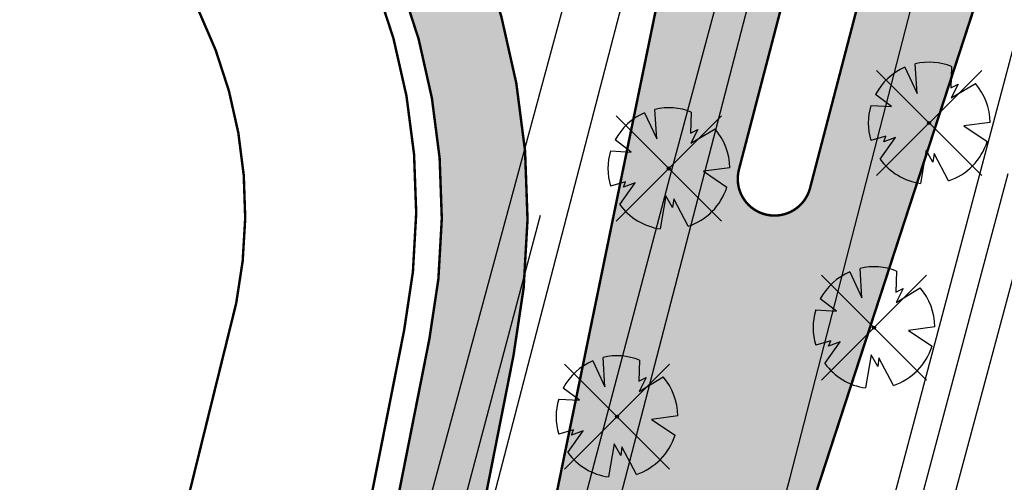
# Model space of a CAD drawing. Header units: metres. Extents: x 102000 to 105000, y 414600 to 420766.
# Tile 109 of 256: x 103277 to 103317, y 418346 to 418365. Entities that reach past the tile are written whole.
import ezdxf

# ---------------------------------------------------------------- set-up
doc = ezdxf.new("R2010")
doc.units = ezdxf.units.M
doc.layers.get('0').update_dxf_attribs({"color": 8})
for name, color, linetype, lineweight in [('00-Ontwerp DKIV', 8, 'Continuous', 0), ('N-WE-GR-GRAS-A', 252, 'Continuous', 18), ('N-WE-GR-OEVERBEPLANTING-A', 252, 'Continuous', 18)]:
    doc.layers.add(name, color=color, linetype=linetype, lineweight=lineweight)
doc.layers.add('N-WE-GW-WATERGANG_SLOOT_INSTEEK-G', color=7, linetype='Continuous', lineweight=5, true_color=0x00ff01)

msp = doc.modelspace()

# ---------------------------------------------------------------- hatches: boundary and pattern name
at = {"layer": '00-Ontwerp DKIV', "transparency": 33554623}
h = msp.add_hatch(color=256, dxfattribs=at)
h.dxf.hatch_style = 1
edge = h.paths.add_edge_path()
edge.add_line((102886.898878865, 416781.553969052), (102904.8372260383, 416850.6371436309))
edge.add_line((102904.8372260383, 416850.6371436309), (102928.1882489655, 416939.1485915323))
edge.add_line((102928.1882489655, 416939.1485915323), (102953.559291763, 417035.8589529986))
edge.add_line((102953.559291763, 417035.8589529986), (102978.8715871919, 417132.5926626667))
edge.add_line((102978.8715871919, 417132.5926626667), (103004.2185386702, 417229.3225914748))
edge.add_line((103004.2185386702, 417229.3225914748), (103029.5324130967, 417326.0664990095))
edge.add_line((103029.5324130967, 417326.0664990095), (103055.6765003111, 417425.9534003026))
edge.add_line((103055.6765003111, 417425.9534003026), (103080.1687211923, 417519.5579864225))
edge.add_line((103080.1687211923, 417519.5579864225), (103105.5634584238, 417616.3363683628))
edge.add_line((103105.5634584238, 417616.3363683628), (103130.8386591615, 417713.0106111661))
edge.add_line((103130.8386591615, 417713.0106111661), (103156.0426636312, 417809.797978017))
edge.add_line((103156.0426636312, 417809.797978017), (103181.4879778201, 417906.511612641))
edge.add_line((103181.4879778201, 417906.511612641), (103206.3788686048, 418001.7165730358))
edge.add_arc((103225.6921204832, 417996.4181123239), 20.02686655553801, 148.2907491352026, 164.6587368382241, ccw=False)
edge.add_arc((103191.64122452, 418017.4582294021), 19.99999999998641, 328.2852425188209, 344.895638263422)
edge.add_line((103210.9502804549, 418012.2466692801), (103219.0200194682, 418043.1025503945))
edge.add_arc((103199.6840406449, 418048.2063847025), 19.9982299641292, 345.2137160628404, 362.3340081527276)
edge.add_arc((103239.6510389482, 418049.8324603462), 20.00183358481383, 165.3297082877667, 182.3256327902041, ccw=False)
edge.add_line((103220.3012811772, 418054.8980522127), (103232.1197067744, 418100.0408471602))
edge.add_line((103232.1197067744, 418100.0408471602), (103242.557587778, 418140.060732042))
edge.add_line((103242.557587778, 418140.060732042), (103250.1617513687, 418168.9670918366))
edge.add_line((103250.1617513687, 418168.9670918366), (103293.8845203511, 418334.4644688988))
edge.add_line((103293.8845203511, 418334.4644688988), (103297.1714545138, 418351.0962431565))
edge.add_arc((103267.4954396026, 418356.9611079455), 30.2499999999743, 348.8207063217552, 407.055072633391)
edge.add_arc((103314.5047993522, 418407.469722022), 38.74999999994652, 204.5182832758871, 227.055072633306, ccw=False)
edge.add_arc((103314.5047993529, 418407.4697220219), 38.75000000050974, 197.2059602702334, 204.518283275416, ccw=False)
edge.add_arc((103314.5047993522, 418407.469722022), 38.74999999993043, 192.7690494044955, 197.2059602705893, ccw=False)
edge.add_arc((103314.5047993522, 418407.4697220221), 38.74999999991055, 184.7464496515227, 192.7690494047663, ccw=False)
edge.add_arc((103314.5047993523, 418407.469722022), 38.75000000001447, 114.5177932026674, 184.7464496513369, ccw=False)
edge.add_arc((103280.4789958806, 418441.3259577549), 17.99999999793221, 4.460114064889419, 5.304683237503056)
edge.add_arc((103280.4789958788, 418441.3259577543), 17.99999999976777, 5.304683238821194, 11.54557780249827)
edge.add_line((103298.1147802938, 418444.9286106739), (103297.8872405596, 418446.0424680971))
edge.add_line((103297.8872405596, 418446.0424680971), (103297.836137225, 418446.2926302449))
edge.add_arc((103314.5047993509, 418407.4697220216), 42.2499999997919, 113.2363245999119, 115.0728297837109)
edge.add_arc((103295.7529792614, 418447.5500381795), 2.000000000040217, 194.9859521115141, 295.07282978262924, ccw=False)
edge.add_line((103293.8210007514, 418447.0328737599), (103291.8958729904, 418454.2246010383))
edge.add_line((103291.8958729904, 418454.2246010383), (103288.5149105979, 418453.3195633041))
edge.add_line((103288.5149105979, 418453.3195633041), (103290.9641595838, 418444.1698688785))
edge.add_arc((103289.0321810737, 418443.652704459), 2.000000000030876, -54.85466768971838, 14.985952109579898, ccw=False)
edge.add_arc((103314.5047993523, 418407.4697220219), 42.25000000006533, 125.1453323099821, 186.053168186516)
edge.add_arc((103314.5047993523, 418407.469722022), 42.24999999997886, 186.0531681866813, 192.9535207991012)
edge.add_arc((103314.5047993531, 418407.4697220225), 42.2500000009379, 192.9535207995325, 197.0227153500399)
edge.add_arc((103314.5047993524, 418407.469722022), 42.25000000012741, 197.0227153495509, 203.2367970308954)
edge.add_arc((103314.5047993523, 418407.469722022), 42.24999999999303, 203.2367970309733, 227.0550726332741)
edge.add_arc((103267.4954396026, 418356.9611079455), 26.75000000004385, -11.179293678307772, 47.055072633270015, ccw=False)
edge.add_line((103293.7378660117, 418351.7748225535), (103290.450931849, 418335.1430482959))
edge.add_line((103290.450931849, 418335.1430482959), (103246.7772206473, 418169.8493640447))
edge.add_line((103246.7772206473, 418169.8493640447), (103239.1728758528, 418140.9516445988))
edge.add_line((103239.1728758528, 418140.9516445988), (103239.1708841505, 418140.944043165))
edge.add_line((103239.1708841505, 418140.944043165), (103228.733003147, 418100.9241582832))
edge.add_line((103228.733003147, 418100.9241582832), (103216.9152725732, 418055.7840207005))
edge.add_arc((103236.2650929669, 418050.7188155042), 20.00179624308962, 165.330825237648, 182.3256407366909)
edge.add_arc((103196.2981320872, 418049.092738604), 19.99822996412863, -14.786283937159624, 2.3340081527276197, ccw=False)
edge.add_line((103215.6341109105, 418043.988904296), (103207.6017382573, 418013.2756404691))
edge.add_arc((103188.2547896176, 418018.3447210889), 19.99999999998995, 328.2852425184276, 345.3180014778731, ccw=False)
edge.add_arc((103222.2818191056, 417997.3170901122), 20.00000000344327, 148.2852424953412, 164.676265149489)
edge.add_line((103202.9928585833, 418002.6025420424), (103178.1024791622, 417907.3995350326))
edge.add_line((103178.1024791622, 417907.3995350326), (103152.6567316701, 417810.6842534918))
edge.add_line((103152.6567316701, 417810.6842534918), (103127.4516154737, 417713.8926174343))
edge.add_line((103127.4516154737, 417713.8926174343), (103102.1772761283, 417617.2216759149))
edge.add_line((103102.1772761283, 417617.2216759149), (103076.7833304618, 417520.4463160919))
edge.add_line((103076.7833304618, 417520.4463160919), (103052.2904913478, 417426.8393705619))
edge.add_line((103052.2904913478, 417426.8393705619), (103026.1464710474, 417326.952724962))
edge.add_line((103026.1464710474, 417326.952724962), (103000.8325316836, 417230.2085692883))
edge.add_line((103000.8325316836, 417230.2085692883), (102975.4858952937, 417133.4798438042))
edge.add_line((102975.4858952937, 417133.4798438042), (102950.1732941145, 417036.7449665))
edge.add_line((102950.1732941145, 417036.7449665), (102924.8035167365, 416940.0394313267))
edge.add_line((102924.8035167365, 416940.0394313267), (102901.6207644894, 416852.182720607))
edge.add_line((102901.6207644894, 416852.182720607), (102877.3339932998, 416758.8099498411))
edge.add_arc((102909.7442984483, 416750.3351566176), 33.50000000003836, 165.3461414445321, 192.0759099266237)
edge.add_line((102876.9856104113, 416743.3267075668), (102877.0845079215, 416742.8644437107))
edge.add_arc((102848.3638739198, 416736.6536477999), 29.38449937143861, -11.76076000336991, 12.202239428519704, ccw=False)
edge.add_line((102877.1315107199, 416730.664334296), (102880.9103880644, 416746.9647080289))
edge.add_arc((102880.4242582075, 416747.0816599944), 0.4999999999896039, 186.3319189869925, 346.472977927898, ccw=False)
edge.add_arc((102909.7442984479, 416750.3351566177), 29.9999999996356, 165.3461414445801, 186.3319189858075, ccw=False)
edge.add_line((102880.7201445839, 416757.9245236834), (102883.4836632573, 416768.4930981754))
edge.add_arc((102888.3210222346, 416767.2282036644), 4.999999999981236, 75.31744895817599, 165.3461414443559, ccw=False)
edge.add_line((102889.5883390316, 416772.0649286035), (102894.4847942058, 416770.7819613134))
edge.add_arc((102892.4570873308, 416763.043201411), 7.999999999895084, 29.131664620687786, 75.31744895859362, ccw=False)
edge.add_line((102899.4451138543, 416766.937746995), (102899.7500679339, 416766.3905644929))
edge.add_line((102899.7500679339, 416766.3905644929), (102902.796542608, 416768.1137832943))
edge.add_line((102902.796542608, 416768.1137832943), (102902.3985883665, 416768.8278370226))
edge.add_arc((102892.7900518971, 416763.4728368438), 10.99999999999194, 29.13166462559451, 75.31744895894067)
edge.add_line((102895.5781488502, 416774.1136317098), (102890.4689210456, 416775.4523496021))
edge.add_arc((102891.7362378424, 416780.2890745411), 4.999999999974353, 165.346141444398, 255.31744895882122, ccw=False)
h = msp.add_hatch(color=256, dxfattribs=at)
h.dxf.hatch_style = 1
edge = h.paths.add_edge_path()
edge.add_line((102915.4730269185, 416843.9896487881), (102939.7393068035, 416935.8894415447))
edge.add_line((102939.7393068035, 416935.8894415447), (102960.311714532, 417014.3081803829))
edge.add_line((102960.311714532, 417014.3081803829), (102960.4356023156, 417014.7804208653))
edge.add_line((102960.4356023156, 417014.7804208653), (102963.6107830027, 417026.3213667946))
edge.add_line((102963.6107830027, 417026.3213667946), (102965.3018439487, 417032.7872752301))
edge.add_line((102965.3018439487, 417032.7872752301), (102990.4259353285, 417129.3460566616))
edge.add_line((102990.4259353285, 417129.3460566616), (103015.7739670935, 417226.0801110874))
edge.add_line((103015.7739670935, 417226.0801110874), (103041.087618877, 417322.8231678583))
edge.add_line((103041.087618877, 417322.8231678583), (103066.4083603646, 417419.5643692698))
edge.add_line((103066.4083603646, 417419.5643692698), (103077.9071431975, 417463.5097224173))
edge.add_line((103077.9071431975, 417463.5097224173), (103078.2463102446, 417464.802275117))
edge.add_line((103078.2463102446, 417464.802275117), (103082.3797755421, 417480.5662495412))
edge.add_line((103082.3797755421, 417480.5662495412), (103083.4146462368, 417484.5581802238))
edge.add_line((103083.4146462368, 417484.5581802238), (103091.2516300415, 417514.5096378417))
edge.add_arc((103097.056216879, 417512.9908318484), 6.000000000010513, 165.2629712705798, 165.3369363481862, ccw=False)
edge.add_line((103091.2535955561, 417514.5171299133), (103097.6461045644, 417538.8838449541))
edge.add_arc((103103.4497881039, 417537.3615909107), 5.999999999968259, 165.2970099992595, 165.302898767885, ccw=False)
edge.add_line((103097.6462610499, 417538.8844414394), (103117.1194880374, 417613.0961865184))
edge.add_line((103117.1194880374, 417613.0961865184), (103142.3976419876, 417709.7817475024))
edge.add_line((103142.3976419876, 417709.7817475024), (103167.5978348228, 417806.5544770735))
edge.add_line((103167.5978348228, 417806.5544770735), (103193.0416634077, 417903.2624651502))
edge.add_line((103193.0416634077, 417903.2624651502), (103194.9182455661, 417910.4401889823))
edge.add_line((103194.9182455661, 417910.4401889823), (103199.374862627, 417927.4862673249))
edge.add_line((103199.374862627, 417927.4862673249), (103218.3362068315, 418000.0113585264))
edge.add_line((103218.3362068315, 418000.0113585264), (103243.6775236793, 418096.8075097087))
edge.add_line((103243.6775236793, 418096.8075097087), (103259.4032006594, 418157.1013358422))
edge.add_line((103259.4032006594, 418157.1013358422), (103260.9260059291, 418159.6523993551))
edge.add_arc((103281.6934232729, 418145.377258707), 25.20050125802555, 138.8322165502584, 145.4960836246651, ccw=False)
edge.add_line((103262.7228598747, 418161.9658990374), (103268.708549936, 418185.1640421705))
edge.add_line((103268.708549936, 418185.1640421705), (103268.7002752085, 418185.1662134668))
edge.add_arc((103273.4027320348, 418188.4667740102), 5.745154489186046, 160.7667093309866, 215.0642502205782, ccw=False)
edge.add_line((103267.9782426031, 418190.3593158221), (103270.3883605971, 418199.7068684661))
edge.add_line((103270.3883605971, 418199.7068684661), (103281.4526083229, 418242.6191401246))
edge.add_line((103281.4526083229, 418242.6191401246), (103281.3073586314, 418242.6565904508))
edge.add_line((103281.3073586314, 418242.6565904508), (103281.5570274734, 418243.6249217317))
edge.add_arc((103296.2272463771, 418239.8424387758), 15.14999999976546, 75.54208316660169, 165.5420831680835, ccw=False)
edge.add_line((103300.0097293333, 418254.5126576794), (103306.8948985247, 418252.7374261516))
edge.add_line((103306.8948985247, 418252.7374261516), (103309.2949044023, 418262.1358556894))
edge.add_line((103309.2949044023, 418262.1358556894), (103302.4315171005, 418263.905471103))
edge.add_arc((103306.214000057, 418278.5756900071), 15.15000000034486, 165.5420831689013, 255.54208316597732, ccw=False)
edge.add_line((103291.5437811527, 418282.3581729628), (103299.8293487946, 418314.4956322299))
edge.add_line((103299.8293487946, 418314.4956322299), (103303.6879277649, 418327.5717761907))
edge.add_line((103303.6879277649, 418327.5717761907), (103317.3076212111, 418369.3732829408))
edge.add_arc((103334.4221133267, 418363.7970692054), 17.99999999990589, 114.5157925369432, 161.9534455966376, ccw=False)
edge.add_arc((103314.5047993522, 418407.469722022), 30.00000000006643, 294.5157925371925, 341.6126726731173)
edge.add_arc((103360.0541979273, 418392.328642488), 17.99999999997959, 105.06183914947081, 161.6126726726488, ccw=False)
edge.add_line((103355.3766924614, 418409.7102690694), (103381.4229634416, 418416.7194850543))
edge.add_arc((103433.3952463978, 418223.5903008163), 200.0000000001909, 102.59566250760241, 105.06183914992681, ccw=False)
edge.add_line((103389.781374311, 418418.7769554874), (103391.4361496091, 418419.1467100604))
edge.add_line((103391.4361496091, 418419.1467100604), (103390.2500535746, 418423.5840753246))
edge.add_line((103390.2500535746, 418423.5840753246), (103390.1255458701, 418423.5539371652))
edge.add_line((103390.1255458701, 418423.5539371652), (103387.7023082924, 418422.9392229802))
edge.add_line((103387.7023082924, 418422.9392229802), (103385.2839705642, 418422.3054866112))
edge.add_line((103385.2839705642, 418422.3054866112), (103381.5510965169, 418421.3058653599))
edge.add_line((103381.5510965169, 418421.3058653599), (103380.4545117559, 418421.0107674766))
edge.add_line((103380.4545117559, 418421.0107674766), (103375.62628215, 418419.7114604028))
edge.add_line((103375.62628215, 418419.7114604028), (103370.798052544, 418418.4121533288))
edge.add_line((103370.798052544, 418418.4121533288), (103365.9698229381, 418417.112846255))
edge.add_line((103365.9698229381, 418417.112846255), (103361.1415933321, 418415.8135391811))
edge.add_line((103361.1415933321, 418415.8135391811), (103356.3133637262, 418414.5142321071))
edge.add_line((103356.3133637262, 418414.5142321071), (103354.8849404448, 418414.1298343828))
edge.add_line((103354.8849404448, 418414.1298343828), (103353.9019217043, 418413.8652978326))
edge.add_line((103353.9019217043, 418413.8652978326), (103351.2672686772, 418413.1562960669))
edge.add_arc((103356.6451006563, 418393.172253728), 20.69499999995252, 105.0618391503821, 124.6375654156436)
edge.add_arc((103314.5047993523, 418407.469722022), 30.50000000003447, 5.134617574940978, 24.81514848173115)
edge.add_arc((103343.8759005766, 418440.8964336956), 20.69499999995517, 265.323461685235, 284.9851210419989)
edge.add_line((103349.2269694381, 418420.9052084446), (103388.1791667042, 418431.3315773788))
edge.add_line((103388.1791667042, 418431.3315773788), (103387.998405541, 418432.0078323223))
edge.add_line((103387.998405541, 418432.0078323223), (103387.0106692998, 418435.7031034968))
edge.add_line((103387.0106692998, 418435.7031034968), (103375.1512072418, 418432.5284865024))
edge.add_line((103375.1512072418, 418432.5284865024), (103360.1861660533, 418428.5225481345))
edge.add_line((103360.1861660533, 418428.5225481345), (103350.9456060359, 418426.0489756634))
edge.add_arc((103346.2911262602, 418443.4367822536), 17.99999999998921, 228.5309681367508, 284.98595210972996, ccw=False)
edge.add_arc((103314.5047993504, 418407.4697220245), 29.99999999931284, 48.53096813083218, 49.3188477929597)
edge.add_line((103334.0602686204, 418430.2201862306), (103334.0602341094, 418430.2202158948))
edge.add_arc((103314.504799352, 418407.469722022), 30.00000000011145, 49.31893471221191, 74.12155009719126)
edge.add_arc((103327.6374778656, 418453.6382476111), 17.99999999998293, 202.3981603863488, 254.1215500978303, ccw=False)
edge.add_arc((103295.0518336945, 418492.5840102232), 48.49999999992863, 284.98595210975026, 289.1919478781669, ccw=False)
edge.add_line((103307.5930708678, 418445.7335313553), (103305.9327877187, 418445.2890960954))
edge.add_line((103305.9327877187, 418445.2890960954), (103308.0671914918, 418437.3205543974))
edge.add_line((103308.0671914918, 418437.3205543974), (103308.2063312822, 418436.8010925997))
edge.add_arc((103314.504799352, 418407.469722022), 29.9999999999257, 102.1193597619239, 107.8513278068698)
edge.add_line((103305.3083552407, 418436.0253767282), (103305.1693448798, 418436.5443553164))
edge.add_line((103305.1693448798, 418436.5443553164), (103303.042261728, 418444.4855663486))
edge.add_arc((103314.504799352, 418407.469722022), 38.74999999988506, 107.2059602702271, 114.5177932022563)
edge.add_arc((103280.4789958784, 418441.3259577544), 18.00000000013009, -44.85687678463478, 4.46011406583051, ccw=False)
edge.add_arc((103314.5047993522, 418407.4697220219), 29.99999999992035, 135.1431232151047, 164.1211196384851)
edge.add_arc((103268.3363724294, 418420.6027473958), 17.99999999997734, 294.80412878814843, 344.1211196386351, ccw=False)
edge.add_arc((103314.5047993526, 418407.4697220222), 38.75000000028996, 184.7464496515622, 192.7690494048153)
edge.add_line((103276.7131298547, 418398.9051311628), (103284.6539669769, 418401.0321141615))
edge.add_line((103284.6539669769, 418401.0321141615), (103285.1734287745, 418401.1712539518))
edge.add_arc((103314.5047993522, 418407.469722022), 29.99999999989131, 192.119359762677, 197.8513278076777)
edge.add_line((103285.9491446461, 418398.2732779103), (103285.4301660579, 418398.1342675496))
edge.add_line((103285.4301660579, 418398.1342675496), (103277.4889550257, 418396.0071843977))
edge.add_arc((103314.5047993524, 418407.4697220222), 38.75000000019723, 197.2059602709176, 204.5182832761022)
edge.add_arc((103280.6488546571, 418373.4436289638), 18.00000000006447, 45.14361328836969, 94.46060413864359, ccw=False)
edge.add_arc((103314.5047993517, 418407.469722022), 29.99999999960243, 225.1436132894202, 232.7333586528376)
edge.add_arc((103285.4395917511, 418369.2700661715), 18.0000000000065, -11.179293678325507, 52.73335865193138, ccw=False)
edge.add_line((103303.0980469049, 418365.7802292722), (103293.9949880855, 418321.3856626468))
edge.add_line((103293.9949880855, 418321.3856626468), (103292.7105368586, 418316.3223872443))
edge.add_line((103292.7105368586, 418316.3223872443), (103263.1258759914, 418201.579384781))
edge.add_line((103263.1258759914, 418201.579384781), (103252.1433331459, 418158.9840024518))
edge.add_line((103252.1433331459, 418158.9840024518), (103236.4203016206, 418098.700319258))
edge.add_line((103236.4203016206, 418098.700319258), (103218.9321245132, 418031.9007910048))
edge.add_line((103218.9321245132, 418031.9007910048), (103215.8259673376, 418020.0362134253))
edge.add_line((103215.8259673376, 418020.0362134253), (103211.0813130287, 418001.9130741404))
edge.add_line((103211.0813130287, 418001.9130741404), (103185.7870234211, 417905.1651559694))
edge.add_line((103185.7870234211, 417905.1651559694), (103185.3279327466, 417903.4202245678))
edge.add_line((103185.3279327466, 417903.4202245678), (103181.7657652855, 417889.8809866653))
edge.add_line((103181.7657652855, 417889.8809866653), (103160.3422663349, 417808.4536388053))
edge.add_line((103160.3422663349, 417808.4536388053), (103135.1396912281, 417711.6717609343))
edge.add_line((103135.1396912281, 417711.6717609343), (103109.8633830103, 417614.9932737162))
edge.add_line((103109.8633830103, 417614.9932737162), (103084.4676280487, 417518.2110061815))
edge.add_line((103084.4676280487, 417518.2110061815), (103061.2836892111, 417429.6064198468))
edge.add_line((103061.2836892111, 417429.6064198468), (103058.9746999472, 417420.7830839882))
edge.add_line((103058.9746999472, 417420.7830839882), (103033.8320287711, 417324.7222234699))
edge.add_line((103033.8320287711, 417324.7222234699), (103008.5182378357, 417227.978634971))
edge.add_line((103008.5182378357, 417227.978634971), (102983.1708812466, 417131.247159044))
edge.add_line((102983.1708812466, 417131.247159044), (102957.858978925, 417034.5149506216))
edge.add_line((102957.858978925, 417034.5149506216), (102932.4863091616, 416937.798383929))
edge.add_line((102932.4863091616, 416937.798383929), (102909.899229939, 416852.2562286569))
edge.add_line((102909.899229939, 416852.2562286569), (102908.2185107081, 416845.89098134))
edge.add_line((102908.2185107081, 416845.89098134), (102907.1957803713, 416842.0163484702))
edge.add_arc((103006.7857043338, 416815.732379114), 102.9999999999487, 165.2155017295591, 197.4258415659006)
edge.add_arc((102894.201272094, 416780.3947841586), 15.00000000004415, -55.01635506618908, 17.42584156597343, ccw=False)
edge.add_line((102902.8014108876, 416768.1050480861), (102899.7549362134, 416766.3818292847))
edge.add_line((102899.7549362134, 416766.3818292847), (102891.7131759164, 416762.235690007))
edge.add_arc((102900.8782716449, 416744.4592724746), 19.99999999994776, 117.274549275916, 166.4729779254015)
edge.add_line((102881.4330773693, 416749.1373510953), (102880.9096269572, 416746.9642504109))
edge.add_line((102880.9096269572, 416746.9642504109), (102875.523291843, 416723.6898541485))
edge.add_line((102875.523291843, 416723.6898541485), (102882.440089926, 416722.0949359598))
edge.add_arc((100763.6003904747, 417222.2756049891), 2177.076565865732, 346.7177185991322, 347.3129618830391)
edge.add_arc((102907.0377254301, 416739.7595010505), 20.00000000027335, 117.2712452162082, 167.3656618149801, ccw=False)
edge.add_line((102897.8736548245, 416757.5364470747), (102903.1645506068, 416760.2639201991))
edge.add_line((102903.1645506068, 416760.2639201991), (102906.4042517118, 416761.6404306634))
edge.add_arc((102910.6817078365, 416747.2632484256), 14.99999999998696, 35.467908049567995, 106.56863645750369, ccw=False)
edge.add_arc((103006.7857043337, 416815.7323791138), 102.9999999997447, 215.4679080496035, 221.1805622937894)
edge.add_line((102929.2639566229, 416747.9136602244), (102949.4128328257, 416724.8825966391))
edge.add_line((102949.4128328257, 416724.8825966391), (102951.9387284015, 416733.5423231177))
edge.add_line((102951.9387284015, 416733.5423231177), (102937.8410306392, 416749.5300893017))
edge.add_arc((103015.0597670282, 416817.693618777), 103.0000000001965, 165.2085629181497, 221.435907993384, ccw=False)
edge = h.paths.add_edge_path(flags=16)
edge.add_arc((103314.5047993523, 418407.469722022), 24.5, 0, 180)
edge.add_arc((103314.5047993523, 418407.469722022), 24.5, 180, 360)
edge = h.paths.add_edge_path(flags=16)
edge.add_arc((103314.5047993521, 418407.4697220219), 29.99999999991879, 263.8986836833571, 269.7468481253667)
edge.add_line((103314.3722497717, 418377.4700148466), (103314.230523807, 418376.9264231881))
edge.add_line((103314.230523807, 418376.9264231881), (103311.8343337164, 418367.7358070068))
edge.add_line((103311.8343337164, 418367.7358070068), (103309.2774526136, 418357.928858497))
edge.add_arc((103307.8259741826, 418358.3072899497), 1.500000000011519, 165.387075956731, 345.3870759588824, ccw=False)
edge.add_line((103306.3744957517, 418358.6857214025), (103308.9313768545, 418368.4926699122))
edge.add_line((103308.9313768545, 418368.4926699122), (103311.180529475, 418377.1193220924))
edge.add_line((103311.180529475, 418377.1193220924), (103311.3161918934, 418377.6396569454))
at = {"layer": 'N-WE-GR-GRAS-A'}
h = msp.add_hatch(dxfattribs=at)
h.set_pattern_fill('AGR-GRAS_01-SO', color=256, scale=0.1, pattern_type=2)
h.set_pattern_definition([(0, (0, 0), (2.5, 2.5), [0.3, -2]), (45, (1, 0.5), (-0.2828427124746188, 4.666904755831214), [0.3, -2]), (29.99999999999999, (0.1999999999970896, 0.2999999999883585), (0.5686533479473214, 3.215063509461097), [0.3, -2]), (15, (0.8000000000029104, 1.200000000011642), (0.9640675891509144, 1.811235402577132), [0.3, -2]), (135, (0.3999999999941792, 5), (-0.07071067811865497, -1.626345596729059), [0.3, -2]), (150, (3, 1), (0.5392304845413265, -1.466025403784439), [0.3, -2]), (165, (0.6000000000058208, 0.09999999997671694), (0.358630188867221, -1.752536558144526), [0.3, -2]), (85, (1, 1), (-2.18169349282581, 2.600041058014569), [0.3, -2]), (99.99999999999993, (0, 0), (-2.780294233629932, 1.946782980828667), [0.2999999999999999, -2])])
edge = h.paths.add_edge_path()
edge.add_line((103302.9792212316, 418224.7088515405), (103306.3740749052, 418237.5586211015))
edge.add_line((103306.3740749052, 418237.5586211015), (103307.4889150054, 418238.8964122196))
edge.add_line((103307.4889150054, 418238.8964122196), (103410.9876477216, 418263.7308494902))
edge.add_line((103410.9876477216, 418263.7308494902), (103429.5277936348, 418334.8370096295))
edge.add_line((103429.5277936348, 418334.8370096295), (103433.7792317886, 418336.8738260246))
edge.add_line((103433.7792317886, 418336.8738260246), (103445.0121244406, 418379.9548178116))
edge.add_arc((103413.7306458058, 418364.7693407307), 34.77254117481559, -17.714918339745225, 25.894081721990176, ccw=False)
edge.add_line((103446.8543525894, 418354.1887136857), (103420.6035243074, 418264.6720182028))
edge.add_arc((103419.3191429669, 418265.0486638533), 1.338468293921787, 281.29583703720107, 343.65619113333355, ccw=False)
edge.add_line((103419.5813153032, 418263.7361231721), (103367.3292892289, 418251.1982917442))
edge.add_arc((103419.9139307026, 418032.049224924), 225.3696031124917, 103.492980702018, 121.2556462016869)
at = {"layer": 'N-WE-GR-OEVERBEPLANTING-A'}
h = msp.add_hatch(dxfattribs=at)
h.set_pattern_fill('AGR-BEPLANTING_SOORT_01-SO', color=256, scale=0.1, pattern_type=2)
h.set_pattern_definition([(59.99999999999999, (104972.4852987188, 420070.8931537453), (-0.2886752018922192, 0.4999998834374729), [0.144338, -0.4330130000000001]), (120, (104972.4852987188, 420070.8931537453), (-0.5773502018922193, -1.165625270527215e-07), [0.1443379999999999, -0.4330129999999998]), (270, (104972.4852987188, 420070.8931537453), (0.288675, -0.5000000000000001), [0.125, -0.875])])
edge = h.paths.add_edge_path()
edge.add_arc((103413.7306458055, 418364.7693407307), 38.37254117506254, -17.649014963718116, 38.861512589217, ccw=False)
edge.add_line((103450.2970547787, 418353.1353538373), (103424.0580497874, 418263.6589763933))
edge.add_arc((103419.3191429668, 418265.0486638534), 4.938468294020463, 282.3491889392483, 343.6561911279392, ccw=False)
edge.add_line((103420.3753287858, 418260.2244602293), (103368.1692636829, 418247.6976570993))
edge.add_arc((103419.9139307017, 418032.049224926), 221.7696031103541, 103.4929807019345, 122.2801703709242)
edge.add_arc((103300.4072364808, 418221.2350546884), 2.000654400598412, 165.2759031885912, 302.28017037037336, ccw=False)
edge.add_line((103298.472281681, 418221.7435504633), (103303.1422873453, 418239.4198636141))
edge.add_line((103303.1422873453, 418239.4198636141), (103306.3740749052, 418237.5586211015))
edge.add_line((103306.3740749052, 418237.5586211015), (103302.9792212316, 418224.7088515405))
edge.add_arc((103419.9139307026, 418032.049224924), 225.3696031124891, 103.49298070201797, 121.25564620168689, ccw=False)
edge.add_line((103367.3292892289, 418251.1982917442), (103419.5813153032, 418263.7361231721))
edge.add_arc((103419.3191429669, 418265.0486638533), 1.338468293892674, 281.2958370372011, 343.6561911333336)
edge.add_line((103420.6035243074, 418264.6720182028), (103446.8543525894, 418354.1887136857))
edge.add_arc((103413.7306458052, 418364.7693407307), 34.77254117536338, 342.2850816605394, 385.8940817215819)
edge.add_line((103445.0121244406, 418379.9548178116), (103443.6099927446, 418388.8458135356))

# ---------------------------------------------------------------- linework, layer by layer
for p, q in [((103324.305, 418389.077), (103307.799, 418326.846)), ((103307.056, 418386.511), (103289.938, 418320.61)), ((103298.786, 418334.665), (103310.347, 418379.3)), ((103308.46, 418346.108), (103317.046, 418379.454)), ((103309.024, 418378.829), (103303.658, 418358.811)), ((103323.222, 418375.414), (103312.916, 418336.99)), ((103293.096, 418342.786), (103301.69, 418374.514)), ((103313.1497626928, 418362.8641536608), (103313.6503759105, 418361.7991212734)), ((103313.6503759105, 418361.7991212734), (103313.5725090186, 418363.005016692)), ((103315.0600323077, 418362.8959373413), (103315.0310542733, 418362.0313238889)), ((103311.9925533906, 418362.7354466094), (103316.2854466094, 418358.4425533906)), ((103316.2854466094, 418362.7354466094), (103311.9925533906, 418358.4425533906)), ((103315.0310542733, 418362.0313238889), (103315.327835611, 418362.1796755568)), ((103315.0439578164, 418361.6185192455), (103316.0269163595, 418362.2074480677)), ((103315.327835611, 418362.1796755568), (103315.0439578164, 418361.6185192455)), ((103312.6051894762, 418361.2573151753), (103311.9495879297, 418361.7557859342)), ((103303.0213759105, 418359.9411212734), (103302.9435090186, 418361.147016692)), ((103311.763273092, 418361.3062612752), (103312.6051894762, 418361.2573151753)), ((103301.3635533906, 418360.8774466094), (103305.6564466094, 418356.5845533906)), ((103305.6564466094, 418360.8774466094), (103301.3635533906, 418356.5845533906)), ((103302.5207626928, 418361.0061536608), (103303.0213759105, 418359.9411212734)), ((103304.4310323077, 418361.0379373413), (103304.4020542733, 418360.1733238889)), ((103304.4149578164, 418359.7605192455), (103305.3979163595, 418360.3494480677)), ((103316.6292640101, 418360.6150821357), (103315.5521259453, 418360.4752376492)), ((103315.5521259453, 418360.4752376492), (103316.5127753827, 418359.8318621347)), ((103304.4020542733, 418360.1733238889), (103304.698835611, 418360.3216755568)), ((103304.698835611, 418360.3216755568), (103304.4149578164, 418359.7605192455)), ((103312.3729258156, 418360.0447015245), (103311.7617424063, 418359.8679093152)), ((103312.1347041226, 418359.1179525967), (103312.7664836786, 418359.9995510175)), ((103312.2890528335, 418359.8253990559), (103312.3729258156, 418360.0447015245)), ((103312.7664836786, 418359.9995510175), (103312.2890528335, 418359.8253990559)), ((103301.9761894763, 418359.3993151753), (103301.3205879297, 418359.8977859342)), ((103301.134273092, 418359.4482612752), (103301.9761894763, 418359.3993151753)), ((103314.0245784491, 418359.4764076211), (103313.7941909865, 418358.1225129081)), ((103314.2955527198, 418358.9933397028), (103314.0245784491, 418359.4764076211)), ((103314.3407150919, 418359.3480936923), (103314.2955527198, 418358.9933397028)), ((103314.9324865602, 418358.2266846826), (103314.3407150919, 418359.3480936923)), ((103303.658, 418358.811), (103277.757, 418260.555)), ((103306.0002640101, 418358.7570821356), (103304.9231259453, 418358.6172376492)), ((103304.9231259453, 418358.6172376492), (103305.8837753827, 418357.9738621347)), ((103311.174, 418335.34), (103317.373, 418358.526)), ((103301.7439258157, 418358.1867015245), (103301.1327424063, 418358.0099093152)), ((103301.5057041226, 418357.2599525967), (103302.1374836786, 418358.1415510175)), ((103301.6600528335, 418357.9673990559), (103301.7439258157, 418358.1867015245)), ((103302.1374836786, 418358.1415510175), (103301.6600528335, 418357.9673990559)), ((103303.3955784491, 418357.618407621), (103303.1651909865, 418356.2645129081)), ((103303.6665527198, 418357.1353397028), (103303.3955784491, 418357.618407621)), ((103303.7117150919, 418357.4900936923), (103303.6665527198, 418357.1353397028)), ((103304.3034865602, 418356.3686846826), (103303.7117150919, 418357.4900936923)), ((103291.43, 418331.102), (103298.273, 418356.83)), ((103309.7405533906, 418354.3794466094), (103314.0334466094, 418350.0865533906)), ((103314.0334466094, 418354.3794466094), (103309.7405533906, 418350.0865533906)), ((103310.8977626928, 418354.5081536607), (103311.3983759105, 418353.4431212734)), ((103311.3983759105, 418353.4431212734), (103311.3205090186, 418354.649016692)), ((103312.8080323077, 418354.5399373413), (103312.7790542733, 418353.6753238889)), ((103312.7790542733, 418353.6753238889), (103313.075835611, 418353.8236755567)), ((103312.7919578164, 418353.2625192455), (103313.7749163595, 418353.8514480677)), ((103313.075835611, 418353.8236755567), (103312.7919578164, 418353.2625192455)), ((103310.3531894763, 418352.9013151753), (103309.6975879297, 418353.3997859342)), ((103309.511273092, 418352.9502612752), (103310.3531894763, 418352.9013151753)), ((103314.3772640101, 418352.2590821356), (103313.3001259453, 418352.1192376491)), ((103313.3001259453, 418352.1192376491), (103314.2607753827, 418351.4758621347)), ((103310.1209258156, 418351.6887015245), (103309.5097424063, 418351.5119093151)), ((103309.8827041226, 418350.7619525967), (103310.5144836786, 418351.6435510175)), ((103310.0370528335, 418351.4693990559), (103310.1209258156, 418351.6887015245)), ((103310.5144836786, 418351.6435510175), (103310.0370528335, 418351.4693990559)), ((103311.7725784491, 418351.120407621), (103311.5421909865, 418349.766512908)), ((103312.0435527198, 418350.6373397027), (103311.7725784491, 418351.120407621)), ((103299.2465533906, 418350.7434466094), (103303.5394466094, 418346.4505533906)), ((103303.5394466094, 418350.7434466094), (103299.2465533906, 418346.4505533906)), ((103300.4037626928, 418350.8721536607), (103300.9043759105, 418349.8071212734)), ((103300.9043759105, 418349.8071212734), (103300.8265090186, 418351.013016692)), ((103302.3140323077, 418350.9039373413), (103302.2850542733, 418350.0393238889)), ((103312.0887150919, 418350.9920936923), (103312.0435527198, 418350.6373397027)), ((103312.6804865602, 418349.8706846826), (103312.0887150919, 418350.9920936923)), ((103302.2850542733, 418350.0393238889), (103302.581835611, 418350.1876755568)), ((103302.2979578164, 418349.6265192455), (103303.2809163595, 418350.2154480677)), ((103302.581835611, 418350.1876755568), (103302.2979578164, 418349.6265192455)), ((103299.8591894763, 418349.2653151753), (103299.2035879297, 418349.7637859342)), ((103299.017273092, 418349.3142612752), (103299.8591894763, 418349.2653151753)), ((103303.8832640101, 418348.6230821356), (103302.8061259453, 418348.4832376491)), ((103302.8061259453, 418348.4832376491), (103303.7667753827, 418347.8398621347)), ((103299.6269258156, 418348.0527015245), (103299.0157424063, 418347.8759093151)), ((103299.3887041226, 418347.1259525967), (103300.0204836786, 418348.0075510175)), ((103299.5430528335, 418347.8333990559), (103299.6269258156, 418348.0527015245)), ((103300.0204836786, 418348.0075510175), (103299.5430528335, 418347.8333990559)), ((103301.2785784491, 418347.484407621), (103301.0481909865, 418346.130512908)), ((103301.5495527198, 418347.0013397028), (103301.2785784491, 418347.484407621)), ((103301.5947150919, 418347.3560936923), (103301.5495527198, 418347.0013397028)), ((103302.1864865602, 418346.2346846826), (103301.5947150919, 418347.3560936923)), ((103298.979, 418309.798), (103308.46, 418346.108))]:
    msp.add_line(p, q)
for centre, major_axis, ratio, start_param, end_param in [((103314.139, 418360.589), (-1.754268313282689, 1.754268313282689), 0.9999999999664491, -0.3752560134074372, 0.2957611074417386), ((103314.142783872, 418360.5846246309), (-1.758338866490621, 1.758338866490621), 0.9999999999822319, -1.163187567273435, -0.5540057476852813), ((103314.1427838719, 418360.5846246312), (1.758338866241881, 1.758338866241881), 0.9999999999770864, 5.510035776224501, 6.208811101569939), ((103303.513783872, 418358.7266246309), (-1.758338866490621, 1.758338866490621), 0.9999999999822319, -1.163187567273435, -0.5540057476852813), ((103314.1400287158, 418360.5845551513), (-1.756392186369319, 1.756392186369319), 0.9999999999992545, 0.4905944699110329, 1.07807346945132), ((103303.51, 418358.731), (-1.754268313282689, 1.754268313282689), 0.9999999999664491, -0.3752560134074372, 0.2957611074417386), ((103303.5137838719, 418358.7266246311), (1.758338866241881, 1.758338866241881), 0.9999999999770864, 5.510035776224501, 6.208811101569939), ((103314.139, 418360.589), (0.04419417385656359, 0.04419417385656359), 0.9999999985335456, 5.49778714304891, 11.7809724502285), ((103314.142783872, 418360.5846246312), (1.75833886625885, 1.75833886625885), 0.999999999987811, 4.250161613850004, 5.190242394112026), ((103303.5110287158, 418358.7265551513), (-1.756392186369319, 1.756392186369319), 0.9999999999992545, 0.4905944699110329, 1.07807346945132), ((103303.51, 418358.731), (0.04419417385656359, 0.04419417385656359), 0.9999999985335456, 5.49778714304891, 11.7809724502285), ((103314.1427838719, 418360.5846246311), (1.758338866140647, 1.758338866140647), 0.9999999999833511, 2.987023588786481, 3.786342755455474), ((103303.513783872, 418358.7266246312), (1.75833886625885, 1.75833886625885), 0.999999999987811, 4.250161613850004, 5.190242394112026), ((103303.513783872, 418358.7266246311), (1.758338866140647, 1.758338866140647), 0.9999999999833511, 2.987023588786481, 3.786342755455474), ((103311.890783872, 418352.2286246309), (-1.758338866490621, 1.758338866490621), 0.9999999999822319, -1.163187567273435, -0.5540057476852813), ((103311.887, 418352.233), (-1.754268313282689, 1.754268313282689), 0.9999999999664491, -0.3752560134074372, 0.2957611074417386), ((103311.8907838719, 418352.2286246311), (1.758338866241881, 1.758338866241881), 0.9999999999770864, 5.510035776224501, 6.208811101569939), ((103311.8880287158, 418352.2285551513), (-1.756392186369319, 1.756392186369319), 0.9999999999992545, 0.4905944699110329, 1.07807346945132), ((103311.887, 418352.233), (0.04419417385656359, 0.04419417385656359), 0.9999999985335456, 5.49778714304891, 11.7809724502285), ((103301.396783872, 418348.5926246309), (-1.758338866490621, 1.758338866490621), 0.9999999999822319, -1.163187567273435, -0.5540057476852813), ((103311.890783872, 418352.2286246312), (1.75833886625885, 1.75833886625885), 0.999999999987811, 4.250161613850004, 5.190242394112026), ((103301.393, 418348.597), (-1.754268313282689, 1.754268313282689), 0.9999999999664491, -0.3752560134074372, 0.2957611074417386), ((103311.8907838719, 418352.2286246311), (1.758338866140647, 1.758338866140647), 0.9999999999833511, 2.987023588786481, 3.786342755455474), ((103301.3967838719, 418348.5926246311), (1.758338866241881, 1.758338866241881), 0.9999999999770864, 5.510035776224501, 6.208811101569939), ((103301.3940287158, 418348.5925551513), (-1.756392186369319, 1.756392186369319), 0.9999999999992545, 0.4905944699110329, 1.07807346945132), ((103301.393, 418348.597), (0.04419417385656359, 0.04419417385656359), 0.9999999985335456, 5.49778714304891, 11.7809724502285), ((103301.396783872, 418348.5926246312), (1.75833886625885, 1.75833886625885), 0.999999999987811, 4.250161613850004, 5.190242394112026), ((103301.3967838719, 418348.5926246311), (1.758338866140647, 1.758338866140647), 0.9999999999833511, 2.987023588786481, 3.786342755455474)]:
    msp.add_ellipse(centre, major_axis=major_axis, ratio=ratio, start_param=start_param, end_param=end_param)
at = {"layer": '00-Ontwerp DKIV', "transparency": 33554687}
for points in [[(103156.0426636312, 417809.797978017, 0.1, 0.1, 0), (103181.4879778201, 417906.511612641, 0.1, 0.1, 0), (103206.3788686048, 418001.7165730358, 0.1, 0.1, -0.0715404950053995), (103208.6547392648, 418006.9444139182, 0.1, 0.1, 0.0726036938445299), (103210.9502804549, 418012.2466692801, 0.1, 0.1, 0), (103219.0200194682, 418043.1025503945, 0.1, 0.1, 0.07484062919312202), (103219.6656800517, 418049.020809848, 0.1, 0.1, -0.07429495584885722), (103220.3012811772, 418054.8980522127, 0.1, 0.1, 0), (103232.1197067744, 418100.0408471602, 0.1, 0.1, 0), (103242.557587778, 418140.060732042, 0.1, 0.1, 0), (103250.1617513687, 418168.9670918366, 0.1, 0.1, 0), (103293.8845203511, 418334.4644688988, 0.1, 0.1, 0), (103297.1714545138, 418351.0962431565, 0.1, 0.1, 0.2597088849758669), (103288.1046154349, 418379.1043771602, 0.1, 0.1, -0.09865348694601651), (103279.2489296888, 418391.389107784, 0.1, 0.1, -0.03191685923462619), (103277.4889550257, 418396.0071843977, 0.1, 0.1, -0.01936209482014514), (103276.7131298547, 418398.9051311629, 0.1, 0.1, -0.03501950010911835), (103275.8876873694, 418404.2632968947, 0.1, 0.1, -0.3163960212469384), (103298.4244866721, 418442.725729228, 0.1, 0.1, 0.0036851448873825)], [(103290.1834858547, 418442.0173154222, 0.1, 0.1, 0.272199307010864), (103272.4903655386, 418403.0144048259, 0.1, 0.1, 0.03011756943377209), (103273.3299677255, 418397.9989385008, 0.1, 0.1, 0.01775707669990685), (103274.1058239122, 418395.1010000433, 0.1, 0.1, 0.027120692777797), (103275.6820285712, 418390.8007397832, 0.1, 0.1, 0.1043026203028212), (103285.720082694, 418376.5423460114, 0.1, 0.1, -0.2597088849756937), (103293.7378660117, 418351.7748225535, 0.1, 0.1, 0), (103290.450931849, 418335.1430482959, 0.1, 0.1, 0), (103246.7772206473, 418169.8493640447, 0.1, 0.1, 0), (103239.1728758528, 418140.9516445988, 0.1, 0.1, 0), (103239.1708841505, 418140.944043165, 0.1, 0.1, 0), (103228.733003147, 418100.9241582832, 0.1, 0.1, 0), (103216.9152725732, 418055.7840207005, 0.1, 0.1, 0.07429009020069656), (103216.2797714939, 418049.9071637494, 0.1, 0.1, -0.07484062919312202), (103215.6341109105, 418043.988904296, 0.1, 0.1, 0), (103207.6017382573, 418013.2756404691, 0.1, 0.1, -0.07445656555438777), (103205.2683043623, 418007.8309056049, 0.1, 0.1, 0.07164151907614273), (103202.9928585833, 418002.6025420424, 0.1, 0.1, 0), (103178.1024791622, 417907.3995350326, 0.1, 0.1, 0), (103152.6567316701, 417810.6842534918, 0.1, 0.1, 0)]]:
    msp.add_lwpolyline(points, format="xyseb", dxfattribs=at)
at = {"layer": '00-Ontwerp DKIV', "transparency": 33554687, "const_width": 0.1}
for points in [[(103285.6495325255, 418415.6778628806, -0.2185700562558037), (103275.8876873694, 418404.2632968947, 0.03501950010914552), (103276.7131298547, 418398.9051311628), (103284.6539669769, 418401.0321141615), (103285.1734287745, 418401.1712539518, 0.02501564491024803), (103285.9491446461, 418398.2732779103), (103285.4301660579, 418398.1342675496), (103277.4889550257, 418396.0071843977, 0.03191685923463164), (103279.2489296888, 418391.389107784, -0.2185700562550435), (103293.3448339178, 418386.2034138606, 0.03312862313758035), (103296.3390446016, 418383.5949371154, -0.2863329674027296), (103303.0980469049, 418365.7802292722), (103293.9949880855, 418321.3856626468), (103292.7105368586, 418316.3223872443), (103263.1258759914, 418201.579384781), (103252.1433331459, 418158.9840024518), (103236.4203016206, 418098.700319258), (103218.9321245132, 418031.9007910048), (103215.8259673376, 418020.0362134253), (103211.0813130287, 418001.9130741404), (103185.7870234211, 417905.1651559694), (103185.3279327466, 417903.4202245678), (103181.7657652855, 417889.8809866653), (103160.3422663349, 417808.4536388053)], [(103218.3362068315, 418000.0113585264), (103243.6775236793, 418096.8075097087), (103259.4032006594, 418157.1013358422), (103260.9260059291, 418159.6523993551, -0.02908480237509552), (103262.7228598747, 418161.9658990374), (103268.708549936, 418185.1640421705), (103268.7002752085, 418185.1662134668, -0.2414522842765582), (103267.9782426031, 418190.3593158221), (103270.3883605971, 418199.7068684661), (103281.4526083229, 418242.6191401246), (103281.3073586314, 418242.6565904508), (103281.5570274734, 418243.6249217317, -0.4142135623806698), (103300.0097293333, 418254.5126576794), (103306.8948985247, 418252.7374261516), (103309.2949044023, 418262.1358556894), (103302.4315171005, 418263.905471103, -0.4142135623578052), (103291.5437811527, 418282.3581729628), (103299.8293487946, 418314.4956322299), (103303.6879277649, 418327.5717761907), (103317.3076212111, 418369.3732829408, -0.2099933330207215), (103326.9531205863, 418380.1743140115, 0.2084413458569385), (103342.9731734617, 418398.0065473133, -0.2518824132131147), (103355.3766924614, 418409.7102690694)]]:
    msp.add_lwpolyline(points, format="xyb", dxfattribs=at)
at = {"layer": '00-Ontwerp DKIV', "transparency": 33554687, "const_width": 0.1, "flags": 128}
for points in [[(103244.3526822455, 418198.3962920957), (103270.9194055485, 418264.5104701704), (103289.3977006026, 418335.3841951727), (103292.7085143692, 418352.1367994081, 0.2360679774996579), (103286.5575363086, 418374.4894857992, 0.02120793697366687), (103285.0203101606, 418376.0603078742, -0.04285360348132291), (103280.097438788, 418381.5463746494, 0.318556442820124), (103271.2262803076, 418384.4973597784), (103137.12148423, 418348.5977921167)], [(103085.7303418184, 418163.0057736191), (103151.6146730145, 418123.754278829, 0.2836029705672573), (103156.8505025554, 418123.5607869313), (103195.4048877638, 418154.0986485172), (103234.099586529, 418184.7478799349, 0.1577810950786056), (103236.3654468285, 418188.0163958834), (103261.7870669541, 418258.0530116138), (103281.8787007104, 418337.1381140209), (103285.8487828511, 418353.2221620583, 0.2372381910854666), (103281.392848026, 418369.5135019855, -0.04589099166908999), (103273.7589685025, 418378.0444799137, 0.3197007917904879), (103268.1090683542, 418380.2467365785), (103141.0671644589, 418346.2378100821), (103143.6518024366, 418336.5776005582), (103207.1826687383, 418353.5854852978), (103232.1067948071, 418260.4806986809), (103068.4268440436, 418216.6451869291)]]:
    msp.add_lwpolyline(points, format="xyb", dxfattribs=at)
at = {"layer": '00-Ontwerp DKIV', "transparency": 33554687, "const_width": 0.1}
msp.add_lwpolyline([(103311.3161918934, 418377.6396569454, 0.02552297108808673), (103314.3722497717, 418377.4700148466), (103314.230523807, 418376.9264231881), (103311.8343337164, 418367.7358070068), (103309.2774526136, 418357.928858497, -0.9999999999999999), (103306.3744957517, 418358.6857214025), (103308.9313768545, 418368.4926699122), (103311.180529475, 418377.1193220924), (103311.3161918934, 418377.6396569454, 0.02552297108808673)], format="xyb", close=True, dxfattribs=at)
at = {"layer": 'N-WE-GW-WATERGANG_SLOOT_INSTEEK-G', "color": 8}
msp.add_lwpolyline([(103253.1408758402, 418194.6961620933), (103290.2490564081, 418334.3790020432), (103293.7280566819, 418351.7773433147, 0.2600917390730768), (103285.720082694, 418376.5423460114, -0.03444790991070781), (103281.7463034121, 418380.787453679, -0.05049625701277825), (103281.7463034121, 418380.787453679, -0.06960461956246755), (103275.6820285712, 418390.8007397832), (103264.2720186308, 418388.2657700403), (103260.6325891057, 418387.5223065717), (103237.9615626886, 418382.8910642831), (103138.39045534, 418356.2372305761), (103138.3904553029, 418356.2372307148, 0.4142124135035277), (103138.39045534, 418356.2372305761), (103140.2134534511, 418349.4270262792), (103271.2262803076, 418384.4973597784, -0.3185564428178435), (103280.097438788, 418381.5463746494, 0.04534025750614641), (103285.8055801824, 418375.2911975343, -0.2472897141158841), (103292.7085143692, 418352.1367994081), (103289.3458231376, 418335.1852185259), (103267.1314526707, 418255.0837377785)], format="xyb", dxfattribs=at)

doc.saveas('drawing.dxf')
